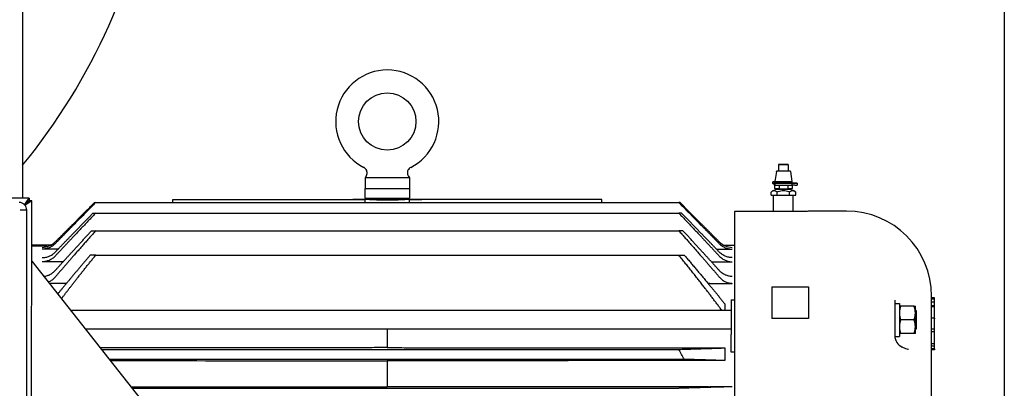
# Model space of a CAD drawing. Header units: inches. Extents: x 18 to 846, y -67 to 561.
# Tile 116 of 256: x 146 to 166, y 141 to 149. Entities that reach past the tile are written whole.
import ezdxf

# ---------------------------------------------------------------- set-up
doc = ezdxf.new("R2010")
doc.units = ezdxf.units.IN
doc.header["$LTSCALE"] = 24
doc.header["$MEASUREMENT"] = 0
doc.layers.add('Visible (ANSI)', color=7, linetype='Continuous', lineweight=30)

msp = doc.modelspace()

# ---------------------------------------------------------------- linework, layer by layer
at = {"layer": 'Visible (ANSI)'}
for p, q in [((166.19412, 183.73036), (166.19412, 123.73036)), ((146.00652, 150.1273), (146.00652, 145.01073)), ((161.55267, 145.70026), (161.55267, 145.57526)), ((161.72167, 145.70041), (161.58267, 145.70041)), ((161.58267, 145.70011), (161.72167, 145.70011)), ((161.58267, 145.57511), (161.72167, 145.57511)), ((161.75167, 145.70026), (161.75167, 145.57526)), ((153.07096, 145.46161), (153.05079, 145.43135)), ((153.96079, 145.43135), (153.05079, 145.43135)), ((153.05079, 145.43135), (153.05079, 145.21135)), ((153.94062, 145.46161), (153.96079, 145.43135)), ((153.96079, 145.43135), (153.96079, 145.21135)), ((161.50949, 145.5584), (161.47733, 145.35623)), ((161.79486, 145.5584), (161.82717, 145.35526)), ((153.04779, 145.21135), (153.96379, 145.21135)), ((153.04779, 145.21135), (153.04779, 145.00835)), ((153.96379, 145.21135), (153.96379, 145.00835)), ((161.47001, 145.35656), (161.47738, 145.35655)), ((161.47001, 145.35597), (161.48527, 145.35599)), ((161.48527, 145.33499), (161.47001, 145.33497)), ((161.47001, 145.32056), (161.47955, 145.32054)), ((161.47001, 145.31997), (161.47955, 145.31999)), ((161.47955, 145.29899), (161.47001, 145.29897)), ((161.47117, 145.28026), (161.47117, 145.29897)), ((161.47146, 145.28021), (161.47146, 145.20905)), ((161.47955, 145.31999), (161.47955, 145.29899)), ((161.48527, 145.35599), (161.48527, 145.35499)), ((161.48527, 145.35499), (161.48527, 145.33499)), ((161.56182, 145.27946), (161.56182, 145.20825)), ((161.74253, 145.27946), (161.74253, 145.20825)), ((161.88403, 145.32052), (161.82613, 145.32052)), ((161.82613, 145.32001), (161.82613, 145.28001)), ((161.82613, 145.32001), (161.88403, 145.32001)), ((161.88403, 145.28001), (161.82613, 145.28001)), ((161.82717, 145.35526), (161.82717, 145.33526)), ((161.83289, 145.28001), (161.83289, 145.20905)), ((161.93403, 145.32026), (161.93403, 145.28026)), ((146.1413, 145.0107), (145.53837, 145.01085)), ((146.04951, 144.87454), (146.1413, 145.0107)), ((146.1413, 145.0107), (146.14129, 144.9647)), ((149.09529, 144.98457), (152.79746, 144.98457)), ((149.09529, 144.92041), (149.09529, 144.98457)), ((152.79746, 144.98419), (152.79746, 144.98457)), ((153.04148, 144.98457), (152.79746, 144.98457)), ((152.79746, 144.98419), (153.04698, 144.98419)), ((153.03579, 144.98497), (153.03578, 144.98457)), ((153.24829, 144.98497), (153.03579, 144.98497)), ((153.04779, 145.00835), (153.96379, 145.00835)), ((153.24829, 144.98497), (153.24829, 145.00835)), ((153.76329, 144.98497), (153.76329, 145.00835)), ((153.97579, 144.98497), (153.76329, 144.98497)), ((154.21412, 144.98419), (153.96459, 144.98419)), ((153.9701, 144.98457), (154.21412, 144.98457)), ((153.97579, 144.98497), (153.97579, 144.98457)), ((157.91629, 144.98457), (154.21412, 144.98457)), ((154.21412, 144.98419), (154.21412, 144.98457)), ((157.91629, 144.92041), (157.91629, 144.98457)), ((161.39958, 145.07527), (161.39958, 145.13527)), ((161.39958, 145.07527), (161.52588, 145.07415)), ((161.44967, 144.73405), (161.44967, 145.07482)), ((161.52588, 145.07415), (161.52588, 145.13415)), ((161.52588, 145.07415), (161.77847, 145.07415)), ((161.77847, 145.07415), (161.77847, 145.13415)), ((161.77847, 145.07415), (161.90477, 145.07527)), ((161.85467, 144.73405), (161.85467, 145.07482)), ((161.90477, 145.07527), (161.90477, 145.13527)), ((145.95831, 144.76575), (145.95831, 144.76565)), ((146.09331, 144.76571), (145.95831, 144.76575)), ((146.09331, 144.76561), (145.95831, 144.76565)), ((146.05028, 144.87373), (146.14129, 144.9647)), ((146.14836, 144.95763), (146.05694, 144.86625)), ((146.19436, 144.95762), (146.05756, 144.86549)), ((146.08954, 129.25581), (146.09331, 144.76561)), ((146.14129, 144.9647), (146.09735, 144.91371)), ((146.09735, 144.91371), (146.14836, 144.95763)), ((146.19436, 144.95762), (146.14836, 144.95763)), ((146.19049, 129.06376), (146.19436, 144.95762)), ((147.48497, 144.92041), (147.51037, 144.92041)), ((147.51037, 144.92041), (159.50121, 144.92041)), ((159.5266, 144.92041), (159.50121, 144.92041)), ((147.45447, 144.70398), (147.51037, 144.70398)), ((147.51037, 144.70398), (159.50121, 144.70398)), ((159.5571, 144.70398), (159.50121, 144.70398)), ((161.86841, 144.73405), (160.64841, 144.73405)), ((160.64841, 144.73405), (160.64841, 132.31596)), ((162.94841, 144.74535), (162.24841, 144.74535)), ((147.4252, 144.34059), (147.51037, 144.34059)), ((147.51037, 144.34059), (159.50121, 144.34059)), ((159.58637, 144.34059), (159.50121, 144.34059)), ((146.58619, 144.0426), (146.19414, 144.0426)), ((146.19414, 144.03578), (146.50629, 144.04123)), ((146.73602, 143.96256), (146.41229, 143.96256)), ((146.50629, 144.02073), (146.50629, 144.04123)), ((160.27555, 143.96256), (160.59929, 143.96256)), ((160.42538, 144.0426), (160.64841, 144.0426)), ((147.51037, 143.83864), (147.39787, 143.83864)), ((147.51037, 143.83864), (159.50121, 143.83864)), ((159.50121, 143.83864), (159.6137, 143.83864)), ((146.19406, 143.71643), (156.272, 130.98035)), ((146.83988, 143.70251), (146.41229, 143.70251)), ((160.1717, 143.70251), (160.59929, 143.70251)), ((146.87562, 143.25929), (146.55579, 143.25929)), ((146.90927, 143.25871), (146.89695, 143.25902)), ((160.1023, 143.25871), (160.11462, 143.25902)), ((160.13596, 143.25929), (160.59929, 143.25929)), ((161.41629, 143.18557), (161.41629, 142.53904)), ((161.41629, 143.18557), (162.16629, 143.18557)), ((162.16629, 143.18557), (162.16629, 142.53904)), ((164.69841, 133.71535), (164.69841, 142.99535)), ((164.75841, 142.96124), (164.69841, 142.96124)), ((164.75841, 142.94837), (164.69841, 142.94837)), ((164.75841, 142.94837), (164.75841, 142.96124)), ((164.75841, 142.93443), (164.75841, 142.94837)), ((160.44396, 142.84053), (160.44396, 142.69961)), ((160.57629, 142.92122), (160.57629, 142.20589)), ((160.57629, 142.92122), (160.64841, 142.92122)), ((163.94301, 142.91053), (163.94301, 142.84755)), ((163.94301, 142.84755), (163.94301, 142.37601)), ((163.94301, 142.84755), (164.03701, 142.84755)), ((164.03701, 142.84755), (164.03701, 142.16961)), ((164.03701, 142.79086), (164.06213, 142.79086)), ((164.34002, 142.79086), (164.06213, 142.79086)), ((164.34002, 142.79086), (164.36514, 142.79086)), ((164.36514, 142.65023), (164.36514, 142.79086)), ((164.75841, 142.93443), (164.69841, 142.93443)), ((164.75841, 142.8745), (164.69841, 142.8745)), ((164.75841, 142.79723), (164.69841, 142.79723)), ((164.75841, 142.77684), (164.69841, 142.77684)), ((164.75841, 142.8745), (164.75841, 142.93443)), ((164.75841, 142.79723), (164.75841, 142.8745)), ((164.75841, 142.77684), (164.75841, 142.79723)), ((164.75841, 142.54528), (164.75841, 142.77684)), ((160.57629, 142.69961), (146.99866, 142.69961)), ((162.16629, 142.53904), (161.41629, 142.53904)), ((164.38029, 142.69961), (164.36514, 142.69961)), ((164.36514, 142.36898), (164.36514, 142.65023)), ((164.38029, 142.69961), (164.38029, 142.31961)), ((164.75841, 142.54528), (164.69841, 142.54528)), ((164.75841, 142.54528), (164.75841, 142.53204)), ((163.94301, 142.37601), (163.94301, 142.18011)), ((164.34002, 142.50961), (164.06213, 142.50961)), ((164.36514, 142.22836), (164.36514, 142.36898)), ((164.75841, 142.31427), (164.75841, 142.53204)), ((160.57629, 142.31961), (147.29935, 142.31961)), ((153.50579, 142.31961), (153.50579, 141.93738)), ((160.57629, 141.84658), (160.57629, 142.20589)), ((163.94323, 142.16961), (164.03701, 142.16961)), ((164.06213, 142.22836), (164.03701, 142.22836)), ((164.34002, 142.22836), (164.06213, 142.22836)), ((164.36514, 142.22836), (164.34002, 142.22836)), ((164.38029, 142.31961), (164.36514, 142.31961)), ((164.75841, 142.31427), (164.69841, 142.31427)), ((164.75841, 142.26072), (164.69841, 142.26072)), ((164.75841, 142.26072), (164.75841, 142.31427)), ((164.75841, 142.01542), (164.75841, 142.26072)), ((160.13596, 141.93247), (160.44396, 141.93247)), ((160.44396, 141.93247), (160.44396, 141.67185)), ((163.91246, 142.08535), (163.91246, 142.08535)), ((164.75841, 142.01542), (164.69841, 142.01542)), ((164.75841, 141.96621), (164.69841, 141.96621)), ((164.75841, 141.96621), (164.75841, 142.01542)), ((164.75841, 141.91266), (164.75841, 141.96621)), ((147.63015, 141.90156), (159.50121, 141.90156)), ((160.64841, 141.84658), (160.57629, 141.84658)), ((164.75841, 141.91266), (164.69841, 141.91266)), ((164.75841, 141.89278), (164.69841, 141.89278)), ((164.75841, 141.91266), (164.75841, 141.89278)), ((147.79157, 141.69756), (159.60804, 141.69756)), ((153.50579, 141.66735), (153.50579, 141.13414)), ((160.44396, 141.67185), (160.13596, 141.67185)), ((160.59929, 141.12982), (160.13596, 141.12982)), ((148.26299, 141.1018), (159.50121, 141.1018))]:
    msp.add_line(p, q, dxfattribs=at)
msp.add_circle((153.50579, 146.58635), 0.59, dxfattribs=at)
for centre, radius, start, end in [((136.19413, 153.73035), 12.6875, 320.6593, 351.192267), ((153.50579, 146.58635), 1.06, 297.046487, 242.953513), ((145.93631, 144.76575), 0.157, 359.986053, 89.986053), ((162.94841, 142.99535), 1.75, 0, 90)]:
    msp.add_arc(centre, radius, start, end, dxfattribs=at)
for centre, major_axis, ratio, start_param, end_param in [((161.58267, 145.70026), (-0.03, 0), 0.00511972, 4.71238898, 7.85398163), ((161.58267, 145.57526), (-0.03, 0), 0.00511972, 0.00000007, 1.57079636), ((161.72167, 145.70026), (0.03, 0), 0.00511972, 4.71238898, 7.85398163), ((161.72167, 145.57526), (0.03, 0), 0.00511972, 4.71238898, 6.28318532), ((161.47001, 145.32747), (-0.00046, -0.0285), 0.95370445, 3.15861691, 6.30020956), ((161.47001, 145.32747), (0.00012, 0.0075), 0.95370445, 0.01702425, 3.15861691), ((161.47001, 145.32806), (0.00012, -0.0075), 0.95370445, 4.73612147, 6.26616105), ((161.47001, 145.32806), (-0.00046, 0.0285), 0.95370445, 6.26616105, 6.28318531), ((161.65217, 145.28026), (-0.181, 0), 0.00511972, 0.00000002, 2.86170979), ((161.65217, 145.35626), (-0.175, 0), 0.00511972, 6.23972742, 6.58861793), ((161.65217, 145.32026), (-0.181, 0), 0.00511972, 5.71191844, 5.97775269), ((161.65217, 145.32026), (-0.181, 0), 0.00511972, 0.30543262, 2.86170977), ((161.65217, 145.35526), (0.175, 0), 0.00511972, 3.44702527, 6.28399982), ((161.65217, 145.33526), (0.175, 0), 0.00511972, 3.44702529, 6.28318532), ((161.65217, 145.32026), (-0.15268, 0), 0.00511972, 6.27884458, 9.42911869), ((161.65217, 145.19527), (0.1263, 0), 0.00511972, 3.18402108, 6.24075688), ((161.65217, 145.32026), (0.181, 0), 0.00511972, 0.27988289, 0.57126687), ((161.88403, 145.32026), (0.05, 0), 0.00511972, 4.71238898, 7.85398163), ((161.88403, 145.28026), (0.05, 0), 0.00511972, 4.71238903, 6.28318541), ((153.50579, 142.63742), (0, -18.73094), 0.02468895, 4.58677037, 4.59020157), ((153.50579, 142.63742), (0, 18.73094), 0.02468895, 4.8345764, 4.83800759), ((120.94183, 138.95149), (-308.0814, 0.04917), 0.01652444, 4.62931654, 4.63033322), ((146.41234, 144.37627), (0.00632, 0.37656), 0.9956588, 3.15830663, 3.94368937), ((160.59923, 144.37627), (0.00632, -0.37656), 0.9956588, 5.48108859, 6.26647133), ((146.87562, 142.4108), (-0.84878, -0.00001), 0.99965778, 4.68724306, 4.71238018), ((160.13596, 142.4108), (0.84878, -0.00001), 0.99965778, 1.57080512, 1.59594224), ((164.19301, 142.18011), (-0.25, 0), 0.99995193, 0, 1.17529554), ((160.13596, 141.95237), (0.76081, 0), 0.0261492, 4.68434348, 4.71238794), ((160.13596, 141.65017), (-0.82743, 0), 0.02619662, 4.71238958, 4.73817549), ((160.13596, 141.15231), (-0.85992, 0), 0.02616083, 1.54598459, 1.57079591)]:
    msp.add_ellipse(centre, major_axis=major_axis, ratio=ratio, start_param=start_param, end_param=end_param, dxfattribs=at)
for points, knots in [([(153.07096, 145.46161), (153.07844, 145.47284), (153.08416, 145.48546), (153.09118, 145.51157), (153.09256, 145.52541), (153.09083, 145.55244), (153.0877, 145.56599), (153.07739, 145.59104), (153.07008, 145.60287), (153.05229, 145.62329), (153.04157, 145.63215), (153.02787, 145.64012), (153.02585, 145.64123), (153.02379, 145.64228)], [0, 0, 0, 0, 0.102832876, 0.102832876, 0.206050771, 0.206050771, 0.309254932, 0.309254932, 0.412459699, 0.412459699, 0.515664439, 0.515664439, 0.533243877, 0.533243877, 0.533243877, 0.533243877]), ([(153.98778, 145.64228), (153.97576, 145.63614), (153.96461, 145.62793), (153.94572, 145.60858), (153.93775, 145.59718), (153.92604, 145.57276), (153.92215, 145.55941), (153.9189, 145.53251), (153.9195, 145.51862), (153.92504, 145.49211), (153.93006, 145.47914), (153.93811, 145.46549), (153.93934, 145.46353), (153.94062, 145.46161)], [0, 0, 0, 0, 0.102833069, 0.102833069, 0.206051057, 0.206051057, 0.309255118, 0.309255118, 0.412459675, 0.412459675, 0.515664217, 0.515664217, 0.533245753, 0.533245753, 0.533245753, 0.533245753]), ([(161.50949, 145.5584), (161.50983, 145.56054), (161.51053, 145.56265), (161.51253, 145.56644), (161.51383, 145.56818), (161.51688, 145.57113), (161.51867, 145.57237), (161.52143, 145.5737), (161.52235, 145.57406), (161.52387, 145.57454), (161.5245, 145.5747), (161.52537, 145.57489), (161.52566, 145.57495), (161.52631, 145.57506), (161.52664, 145.5751), (161.52721, 145.57517), (161.52745, 145.5752), (161.52801, 145.57525), (161.52827, 145.57527), (161.52922, 145.57532), (161.52978, 145.57534), (161.53269, 145.57542), (161.53605, 145.57548), (161.54407, 145.57556), (161.54809, 145.5756), (161.55269, 145.57563)], [0, 0, 0, 0, 0.016494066, 0.016494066, 0.032686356, 0.032686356, 0.048858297, 0.048858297, 0.056406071, 0.056406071, 0.061732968, 0.061732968, 0.06465868, 0.06465868, 0.069102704, 0.069102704, 0.074190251, 0.074190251, 0.083550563, 0.083550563, 0.111136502, 0.111136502, 0.194454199, 0.194454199, 0.253371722, 0.253371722, 0.253371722, 0.253371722]), ([(161.75167, 145.57563), (161.75669, 145.5756), (161.76102, 145.57556), (161.76999, 145.57546), (161.77311, 145.57542), (161.77572, 145.57529), (161.77597, 145.57527), (161.77651, 145.57523), (161.77677, 145.57521), (161.77734, 145.57515), (161.77756, 145.57512), (161.77805, 145.57506), (161.77832, 145.57501), (161.77905, 145.57488), (161.77956, 145.57477), (161.78063, 145.5745), (161.7812, 145.57432), (161.78264, 145.57381), (161.78352, 145.57343), (161.78576, 145.57226), (161.78708, 145.57136), (161.78979, 145.56899), (161.79113, 145.5674), (161.79329, 145.56385), (161.79411, 145.56184), (161.79469, 145.55932), (161.79478, 145.55886), (161.79486, 145.5584)], [0.839201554, 0.839201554, 0.839201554, 0.839201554, 0.903717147, 0.903717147, 1.00416411, 1.00416411, 1.014160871, 1.014160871, 1.021673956, 1.021673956, 1.025271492, 1.025271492, 1.028527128, 1.028527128, 1.033194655, 1.033194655, 1.037918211, 1.037918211, 1.045292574, 1.045292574, 1.05733324, 1.05733324, 1.072838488, 1.072838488, 1.089000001, 1.089000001, 1.092552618, 1.092552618, 1.092552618, 1.092552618]), ([(161.40036, 145.13602), (161.41757, 145.15244), (161.43773, 145.1662), (161.46967, 145.18109), (161.48046, 145.18513), (161.5027, 145.19153), (161.5143, 145.19387), (161.52577, 145.19527)], [0, 0, 0, 0, 0.181215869, 0.181215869, 0.268537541, 0.268537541, 0.357635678, 0.357635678, 0.357635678, 0.357635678]), ([(161.46955, 145.29897), (161.46621, 145.29903), (161.46377, 145.29908), (161.46132, 145.29917), (161.4608, 145.29919), (161.45978, 145.29925), (161.45932, 145.29928), (161.45813, 145.2994), (161.45759, 145.29946), (161.45643, 145.29964), (161.45597, 145.29972), (161.45463, 145.3), (161.45366, 145.30024), (161.45171, 145.30085), (161.45072, 145.30122), (161.44812, 145.30236), (161.44653, 145.30324), (161.44287, 145.30576), (161.44087, 145.30759), (161.43728, 145.31194), (161.43573, 145.31459), (161.43353, 145.32019), (161.43288, 145.32323), (161.43255, 145.32928), (161.43289, 145.33236), (161.43448, 145.33821), (161.43577, 145.34103), (161.43912, 145.34607), (161.44123, 145.34835), (161.44597, 145.35206), (161.44869, 145.35355), (161.4525, 145.35494), (161.45361, 145.35527), (161.45513, 145.35563), (161.45563, 145.35573), (161.45683, 145.35596), (161.45743, 145.35604), (161.45835, 145.35615), (161.4587, 145.35618), (161.45957, 145.35626), (161.45997, 145.35629), (161.46151, 145.35637), (161.46252, 145.3564), (161.46539, 145.35648), (161.46728, 145.35652), (161.46955, 145.35655)], [0, 0, 0, 0, 0.082473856, 0.082473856, 0.106542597, 0.106542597, 0.124618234, 0.124618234, 0.134416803, 0.134416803, 0.139549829, 0.139549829, 0.147910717, 0.147910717, 0.156177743, 0.156177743, 0.169996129, 0.169996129, 0.190258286, 0.190258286, 0.213081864, 0.213081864, 0.236162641, 0.236162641, 0.259257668, 0.259257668, 0.28235287, 0.28235287, 0.305440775, 0.305440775, 0.328395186, 0.328395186, 0.337626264, 0.337626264, 0.342459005, 0.342459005, 0.350829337, 0.350829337, 0.359089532, 0.359089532, 0.37525989, 0.37525989, 0.423682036, 0.423682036, 0.479942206, 0.479942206, 0.479942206, 0.479942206]), ([(161.56182, 145.20825), (161.56139, 145.20808), (161.56096, 145.20792), (161.54576, 145.20229), (161.53053, 145.20055), (161.50276, 145.2008), (161.48752, 145.20281), (161.47232, 145.2087), (161.47189, 145.20887), (161.47146, 145.20905)], [1.670627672, 1.670627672, 1.670627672, 1.670627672, 1.676762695, 1.676762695, 1.888379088, 1.888379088, 2.099995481, 2.099995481, 2.106130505, 2.106130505, 2.106130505, 2.106130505]), ([(161.52599, 145.19524), (161.51733, 145.19628), (161.50857, 145.19787), (161.49077, 145.20222), (161.48168, 145.20508), (161.47283, 145.20851)], [0, 0, 0, 0, 0.067364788, 0.067364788, 0.139684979, 0.139684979, 0.139684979, 0.139684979]), ([(161.49949, 145.32027), (161.50037, 145.3213), (161.50124, 145.32233), (161.50299, 145.32436), (161.50386, 145.32538), (161.5056, 145.32739), (161.50647, 145.32839), (161.50821, 145.33038), (161.50908, 145.33136), (161.51065, 145.33314), (161.51135, 145.33394), (161.51205, 145.33473)], [3.145933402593, 3.145933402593, 3.145933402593, 3.145933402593, 3.145978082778, 3.145978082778, 3.146022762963, 3.146022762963, 3.146067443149, 3.146067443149, 3.146112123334, 3.146112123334, 3.1461485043, 3.1461485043, 3.1461485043, 3.1461485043]), ([(161.56182, 145.20825), (161.56267, 145.20808), (161.56353, 145.20791), (161.59393, 145.20215), (161.6244, 145.20028), (161.67995, 145.20028), (161.71042, 145.20215), (161.74082, 145.20791), (161.74168, 145.20808), (161.74253, 145.20825)], [-2.106130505, -2.106130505, -2.106130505, -2.106130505, -2.099995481, -2.099995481, -1.888379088, -1.888379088, -1.676762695, -1.676762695, -1.670627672, -1.670627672, -1.670627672, -1.670627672]), ([(161.83289, 145.20905), (161.83246, 145.20887), (161.83203, 145.2087), (161.81683, 145.20281), (161.80159, 145.2008), (161.77382, 145.20055), (161.75859, 145.20229), (161.74339, 145.20792), (161.74296, 145.20808), (161.74253, 145.20825)], [1.670627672, 1.670627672, 1.670627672, 1.670627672, 1.676762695, 1.676762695, 1.888379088, 1.888379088, 2.099995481, 2.099995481, 2.106130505, 2.106130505, 2.106130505, 2.106130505]), ([(161.77858, 145.19527), (161.78718, 145.19422), (161.79586, 145.19264), (161.81873, 145.18705), (161.83282, 145.18205), (161.86732, 145.16572), (161.88708, 145.15215), (161.90399, 145.13602)], [0.000586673, 0.000586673, 0.000586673, 0.000586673, 0.067364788, 0.067364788, 0.180151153, 0.180151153, 0.35823101, 0.35823101, 0.35823101, 0.35823101]), ([(161.7923, 145.33473), (161.793, 145.33394), (161.7937, 145.33314), (161.79527, 145.33136), (161.79614, 145.33038), (161.79788, 145.32839), (161.79875, 145.32739), (161.80049, 145.32538), (161.80136, 145.32436), (161.80311, 145.32233), (161.80398, 145.3213), (161.80486, 145.32027)], [-0.004555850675, -0.004555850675, -0.004555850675, -0.004555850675, -0.004519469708, -0.004519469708, -0.004474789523, -0.004474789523, -0.004430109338, -0.004430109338, -0.004385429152, -0.004385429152, -0.004340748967, -0.004340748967, -0.004340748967, -0.004340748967]), ([(153.04148, 144.98457), (153.03769, 144.98484), (153.0358, 144.98497), (153.03579, 144.98497), (153.03579, 144.98497), (153.03579, 144.98497), (153.03579, 144.98497)], [0.01681716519, 0.01681716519, 0.01681716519, 0.01681716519, 0.01866890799, 0.01866890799, 0.01866890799, 0.01867504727, 0.01867504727, 0.01867504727, 0.01867504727]), ([(153.96459, 144.98419), (153.95861, 144.98377), (153.95047, 144.98322), (153.91603, 144.98096), (153.87987, 144.97873), (153.79644, 144.97454), (153.7436, 144.9723), (153.6278, 144.96915), (153.56483, 144.96828), (153.50579, 144.96828), (153.44674, 144.96828), (153.38377, 144.96915), (153.26797, 144.9723), (153.21513, 144.97454), (153.1317, 144.97873), (153.09554, 144.98096), (153.0611, 144.98322), (153.05296, 144.98377), (153.04698, 144.98419)], [5.65266638, 5.65266638, 5.65266638, 5.65266638, 5.84894802, 5.84894802, 6.29885221, 6.29885221, 6.74878866, 6.74878866, 7.19872512, 7.19872512, 7.19872512, 7.64866157, 7.64866157, 8.09859802, 8.09859802, 8.54850221, 8.54850221, 8.74478385, 8.74478385, 8.74478385, 8.74478385]), ([(153.24829, 144.98497), (153.24829, 144.98497), (153.25475, 144.98471), (153.28103, 144.98377), (153.30085, 144.9831), (153.34657, 144.98184), (153.37552, 144.98117), (153.43896, 144.98023), (153.47345, 144.97997), (153.50579, 144.97997)], [0.985594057, 0.985594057, 0.985594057, 0.985594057, 1.231992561, 1.231992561, 1.478391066, 1.478391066, 1.72478959, 1.72478959, 1.971188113, 1.971188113, 1.971188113, 1.971188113]), ([(153.50579, 144.97997), (153.53812, 144.97997), (153.57261, 144.98023), (153.63605, 144.98117), (153.66501, 144.98184), (153.71073, 144.9831), (153.73054, 144.98377), (153.75682, 144.98471), (153.76329, 144.98497), (153.76329, 144.98497)], [-1.971188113, -1.971188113, -1.971188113, -1.971188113, -1.72478959, -1.72478959, -1.478391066, -1.478391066, -1.231992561, -1.231992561, -0.985594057, -0.985594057, -0.985594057, -0.985594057]), ([(153.9701, 144.98457), (153.97388, 144.98484), (153.97577, 144.98497), (153.97579, 144.98497), (153.97579, 144.98497), (153.97579, 144.98497), (153.97579, 144.98497)], [0.01681716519, 0.01681716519, 0.01681716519, 0.01681716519, 0.01866890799, 0.01866890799, 0.01866890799, 0.01867504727, 0.01867504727, 0.01867504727, 0.01867504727]), ([(161.52588, 145.13415), (161.52294, 145.13694), (161.52001, 145.13954), (161.5091, 145.14812), (161.49986, 145.15327), (161.48105, 145.15988), (161.47148, 145.16137), (161.46273, 145.16145), (161.45399, 145.16152), (161.44441, 145.1602), (161.4256, 145.15393), (161.41637, 145.14894), (161.40545, 145.14056), (161.40252, 145.13801), (161.39958, 145.13527)], [2.864439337, 2.864439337, 2.864439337, 2.864439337, 2.909620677, 2.909620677, 3.042877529, 3.042877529, 3.176134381, 3.176134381, 3.176134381, 3.309391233, 3.309391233, 3.442648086, 3.442648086, 3.487829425, 3.487829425, 3.487829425, 3.487829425]), ([(161.77847, 145.13415), (161.7726, 145.13692), (161.76673, 145.13949), (161.7449, 145.14797), (161.72643, 145.15304), (161.68881, 145.15948), (161.66966, 145.16089), (161.65217, 145.16089), (161.63469, 145.16089), (161.61554, 145.15948), (161.57792, 145.15304), (161.55945, 145.14797), (161.53762, 145.13949), (161.53175, 145.13692), (161.52588, 145.13415)], [2.864439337, 2.864439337, 2.864439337, 2.864439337, 2.909620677, 2.909620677, 3.042877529, 3.042877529, 3.176134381, 3.176134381, 3.176134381, 3.309391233, 3.309391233, 3.442648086, 3.442648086, 3.487829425, 3.487829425, 3.487829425, 3.487829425]), ([(161.90477, 145.13527), (161.90183, 145.13801), (161.8989, 145.14056), (161.88798, 145.14894), (161.87875, 145.15393), (161.85994, 145.1602), (161.85036, 145.16152), (161.84162, 145.16145), (161.83287, 145.16137), (161.8233, 145.15988), (161.80449, 145.15327), (161.79525, 145.14812), (161.78434, 145.13954), (161.7814, 145.13694), (161.77847, 145.13415)], [2.864439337, 2.864439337, 2.864439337, 2.864439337, 2.909620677, 2.909620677, 3.042877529, 3.042877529, 3.176134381, 3.176134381, 3.176134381, 3.309391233, 3.309391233, 3.442648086, 3.442648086, 3.487829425, 3.487829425, 3.487829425, 3.487829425]), ([(162.24841, 144.74535), (162.24841, 144.74535), (162.23887, 144.74477), (162.20009, 144.74263), (162.17084, 144.74112), (162.10338, 144.73828), (162.06066, 144.73677), (161.96704, 144.73464), (161.91614, 144.73405), (161.86841, 144.73405)], [-1.45468015, -1.45468015, -1.45468015, -1.45468015, -1.09101019, -1.09101019, -0.72734023, -0.72734023, -0.36367012, -0.36367012, 0, 0, 0, 0]), ([(146.67745, 144.07442), (146.6611, 144.05778), (146.64161, 144.04121), (146.59954, 144.01259), (146.57697, 144.00055), (146.53416, 143.98254), (146.51001, 143.97487), (146.46063, 143.96488), (146.4354, 143.96256), (146.41229, 143.96256)], [2.137233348, 2.137233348, 2.137233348, 2.137233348, 2.315049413, 2.315049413, 2.492865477, 2.492865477, 2.66895593, 2.66895593, 2.845046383, 2.845046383, 2.845046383, 2.845046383]), ([(160.33412, 144.07442), (160.35047, 144.05778), (160.36997, 144.04121), (160.41203, 144.01259), (160.43461, 144.00055), (160.47741, 143.98254), (160.50156, 143.97487), (160.55095, 143.96488), (160.57618, 143.96256), (160.59929, 143.96256)], [-3.552858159, -3.552858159, -3.552858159, -3.552858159, -3.375042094, -3.375042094, -3.19722603, -3.19722603, -3.021135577, -3.021135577, -2.845045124, -2.845045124, -2.845045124, -2.845045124]), ([(146.41229, 143.78788), (146.43516, 143.78788), (146.46012, 143.7902), (146.50897, 143.80016), (146.53286, 143.8078), (146.57539, 143.82581), (146.59791, 143.83792), (146.63986, 143.86665), (146.65929, 143.88327), (146.67621, 143.90057), (146.67683, 143.90121), (146.67745, 143.90186)], [2.869445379, 2.869445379, 2.869445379, 2.869445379, 3.043714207, 3.043714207, 3.217983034, 3.217983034, 3.395683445, 3.395683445, 3.573383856, 3.573383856, 3.580151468, 3.580151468, 3.580151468, 3.580151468]), ([(146.67745, 143.82028), (146.67629, 143.81903), (146.67512, 143.8178), (146.6577, 143.79963), (146.63832, 143.78268), (146.59639, 143.75332), (146.57383, 143.74092), (146.5315, 143.72264), (146.50791, 143.71492), (146.45962, 143.70486), (146.43492, 143.70251), (146.41229, 143.70251)], [2.19742353, 2.19742353, 2.19742353, 2.19742353, 2.21028083, 2.21028083, 2.389217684, 2.389217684, 2.568154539, 2.568154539, 2.740626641, 2.740626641, 2.913098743, 2.913098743, 2.913098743, 2.913098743]), ([(160.59929, 143.78788), (160.57621, 143.78788), (160.55102, 143.79024), (160.50175, 143.80038), (160.47768, 143.80816), (160.43482, 143.82648), (160.41214, 143.8388), (160.36997, 143.86802), (160.35046, 143.88492), (160.33412, 143.90186)], [-2.869448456, -2.869448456, -2.869448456, -2.869448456, -2.693600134, -2.693600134, -2.517751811, -2.517751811, -2.338392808, -2.338392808, -2.159033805, -2.159033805, -2.159033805, -2.159033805]), ([(160.33412, 143.82028), (160.35044, 143.80281), (160.36997, 143.78532), (160.41234, 143.75501), (160.43519, 143.7422), (160.47814, 143.72331), (160.50209, 143.71534), (160.55115, 143.70494), (160.57627, 143.70251), (160.59929, 143.70251)], [-3.628256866, -3.628256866, -3.628256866, -3.628256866, -3.446094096, -3.446094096, -3.263931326, -3.263931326, -3.088515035, -3.088515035, -2.913098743, -2.913098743, -2.913098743, -2.913098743]), ([(146.44228, 143.40276), (146.4557, 143.40397), (146.46942, 143.40598), (146.5068, 143.41395), (146.53008, 143.42174), (146.57222, 143.44031), (146.59481, 143.45302), (146.63672, 143.48305), (146.65605, 143.50036), (146.67398, 143.51945), (146.67572, 143.52134), (146.67745, 143.52325)], [3.033763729, 3.033763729, 3.033763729, 3.033763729, 3.130559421, 3.130559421, 3.301169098, 3.301169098, 3.481428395, 3.481428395, 3.661687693, 3.661687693, 3.68105101, 3.68105101, 3.68105101, 3.68105101]), ([(146.67745, 143.38819), (146.67479, 143.38508), (146.67211, 143.38203), (146.65333, 143.36134), (146.63409, 143.34345), (146.59222, 143.31229), (146.56957, 143.29904), (146.544, 143.28738), (146.54013, 143.28571), (146.53617, 143.28408)], [2.309498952, 2.309498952, 2.309498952, 2.309498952, 2.339950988, 2.339950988, 2.522470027, 2.522470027, 2.704989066, 2.704989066, 2.736606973, 2.736606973, 2.736606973, 2.736606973]), ([(160.59929, 143.4014), (160.5769, 143.4014), (160.55247, 143.40378), (160.50477, 143.41395), (160.48149, 143.42174), (160.43936, 143.44031), (160.41677, 143.45302), (160.37485, 143.48305), (160.35552, 143.50036), (160.33759, 143.51945), (160.33586, 143.52134), (160.33412, 143.52325)], [-2.959949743, -2.959949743, -2.959949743, -2.959949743, -2.789340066, -2.789340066, -2.618730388, -2.618730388, -2.438471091, -2.438471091, -2.258211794, -2.258211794, -2.238848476, -2.238848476, -2.238848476, -2.238848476]), ([(160.33412, 143.38819), (160.33679, 143.38508), (160.33946, 143.38203), (160.35824, 143.36134), (160.37748, 143.34345), (160.41935, 143.31229), (160.442, 143.29904), (160.48381, 143.27999), (160.50658, 143.27208), (160.55333, 143.26173), (160.5773, 143.25929), (160.59929, 143.25929)], [-3.770751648, -3.770751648, -3.770751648, -3.770751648, -3.740299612, -3.740299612, -3.557780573, -3.557780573, -3.375261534, -3.375261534, -3.207693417, -3.207693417, -3.0401253, -3.0401253, -3.0401253, -3.0401253]), ([(164.09879, 141.94859), (164.12322, 141.93865), (164.14597, 141.92956), (164.18217, 141.91583), (164.19672, 141.91068), (164.2144, 141.90501), (164.21978, 141.9035), (164.22375, 141.9025), (164.22448, 141.90234), (164.22448, 141.90234)], [0, 0, 0, 0, 0.282619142, 0.282619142, 0.522887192, 0.522887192, 0.685256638, 0.685256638, 0.763989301, 0.763989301, 0.763989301, 0.763989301]), ([(160.59929, 141.12982), (160.57641, 141.12982), (160.55148, 141.12975), (160.50293, 141.12946), (160.47931, 141.12924), (160.43611, 141.12871), (160.41282, 141.12834), (160.36997, 141.12747), (160.35039, 141.12698), (160.33412, 141.12648)], [-3.0216952, -3.0216952, -3.0216952, -3.0216952, -2.847344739, -2.847344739, -2.672994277, -2.672994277, -2.483617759, -2.483617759, -2.294241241, -2.294241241, -2.294241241, -2.294241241])]:
    msp.add_open_spline(points, degree=3, knots=knots, dxfattribs=at)
for points in [[(153.07096, 145.46161), (153.07096, 145.46161), (153.07096, 145.46161), (153.07096, 145.46161)], [(153.94062, 145.46161), (153.94062, 145.46161), (153.94062, 145.46161), (153.94062, 145.46161)], [(161.83152, 145.20851), (161.81446, 145.2019), (161.79628, 145.1974), (161.77836, 145.19524)], [(161.39958, 145.13527), (161.39984, 145.13551), (161.40011, 145.13576), (161.40037, 145.13601)], [(161.90398, 145.13601), (161.90424, 145.13576), (161.9045, 145.13551), (161.90477, 145.13527)], [(164.09879, 141.94859), (164.09809, 141.94888), (164.09739, 141.94915), (164.09669, 141.94942)], [(159.60804, 141.69756), (159.57302, 141.76591), (159.53739, 141.83391), (159.50121, 141.90156)], [(147.81241, 141.67122), (149.71021, 141.66994), (151.608, 141.66865), (153.50579, 141.66735)], [(160.11462, 141.67184), (157.91167, 141.67036), (155.70872, 141.66886), (153.50579, 141.66735)], [(148.24012, 141.1307), (149.99535, 141.13184), (151.75057, 141.13299), (153.50579, 141.13414)], [(160.11462, 141.12982), (157.91167, 141.13126), (155.70873, 141.13269), (153.50579, 141.13414)]]:
    msp.add_open_spline(points, degree=3, dxfattribs=at)
for points, weights in [([(147.51037, 144.92041), (147.06509, 144.46907), (146.67745, 144.07442)], [1.05256876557, 1.03683251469, 1.01659506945]), ([(146.67745, 144.10996), (147.05471, 144.4888), (147.48497, 144.92041)], [1.01627532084, 1.03559437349, 1.05077090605]), ([(159.50121, 144.92041), (159.94648, 144.46907), (160.33412, 144.07442)], [1.0525720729, 1.03683590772, 1.01659852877]), ([(160.33412, 144.10996), (159.95686, 144.4888), (159.5266, 144.92041)], [1.01627532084, 1.0355943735, 1.05077090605]), ([(147.51037, 144.70398), (147.06247, 144.23252), (146.67745, 143.82028)], [1.05595095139, 1.03934283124, 1.01781929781]), ([(146.67745, 143.90186), (147.03994, 144.27773), (147.45447, 144.70398)], [1.01703502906, 1.03641328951, 1.05171765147]), ([(159.50121, 144.70398), (159.94911, 144.23252), (160.33412, 143.82028)], [1.05595468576, 1.03934666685, 1.01782321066]), ([(160.33412, 143.90186), (159.97163, 144.27773), (159.5571, 144.70398)], [1.01703145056, 1.03640987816, 1.05171442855]), ([(147.51037, 144.34059), (147.05739, 143.83247), (146.67745, 143.38819)], [1.06224957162, 1.04406914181, 1.02016833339]), ([(146.67745, 143.52325), (147.02425, 143.90716), (147.4252, 144.34059)], [1.01867970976, 1.03891443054, 1.05490110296]), ([(159.50121, 144.34059), (159.95418, 143.83247), (160.33412, 143.38819)], [1.06225396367, 1.04407366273, 1.02017295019]), ([(160.33412, 143.52325), (159.98733, 143.90716), (159.58637, 144.34059)], [1.01867565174, 1.03891055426, 1.05489743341]), ([(147.39787, 143.83864), (147.03779, 143.41772), (146.72933, 143.03998)], [1.05025138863, 1.03395079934, 1.01365472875]), ([(146.806, 142.94308), (147.12622, 143.36574), (147.51037, 143.83864)], [1.02072583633, 1.04328015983, 1.06090413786]), ([(160.38784, 142.69961), (159.99699, 143.22831), (159.50121, 143.83864)], [1.00749791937, 1.03826781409, 1.06090413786]), ([(159.6137, 143.83864), (160.06967, 143.30563), (160.44396, 142.84053)], [1.05025138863, 1.029695, 1.00278448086]), ([(164.06213, 142.79086), (164.03701, 142.7155), (164.03701, 142.65023)], [1.97854999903, 2.13159137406, 2.13159137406]), ([(164.36514, 142.65023), (164.36514, 142.7155), (164.34002, 142.79086)], [2.13159137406, 2.13159137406, 1.97854999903]), ([(164.03701, 142.65023), (164.03701, 142.58497), (164.06213, 142.50961)], [2.13159137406, 2.13159137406, 1.97854999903]), ([(164.34002, 142.50961), (164.36514, 142.58497), (164.36514, 142.65023)], [1.97854999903, 2.13159137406, 2.13159137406]), ([(164.06213, 142.50961), (164.03701, 142.43425), (164.03701, 142.36898)], [1.97854999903, 2.13159137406, 2.13159137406]), ([(164.03701, 142.36898), (164.03701, 142.30372), (164.06213, 142.22836)], [2.13159137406, 2.13159137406, 1.97854999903]), ([(164.36514, 142.36898), (164.36514, 142.43425), (164.34002, 142.50961)], [2.13159137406, 2.13159137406, 1.97854999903]), ([(164.34002, 142.22836), (164.36514, 142.30372), (164.36514, 142.36898)], [1.97854999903, 2.13159137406, 2.13159137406]), ([(153.50579, 141.93738), (150.61396, 141.93521), (147.60527, 141.933)], [1.00032399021, 1.00031751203, 1.0000886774]), ([(153.50579, 141.93738), (156.73715, 141.93496), (160.11462, 141.93248)], [1.00032399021, 1.00031675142, 1.00003187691]), ([(159.50121, 141.90156), (160.02919, 141.9182), (160.44396, 141.93247)], [1.05862236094, 1.03520143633, 1.00299421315]), ([(160.44396, 141.67185), (160.0655, 141.68382), (159.60804, 141.69756)], [1.00268419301, 1.0289065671, 1.04898438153]), ([(160.33412, 141.12648), (159.95343, 141.11497), (159.50121, 141.1018)], [1.01982162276, 1.04337850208, 1.06133463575])]:
    msp.add_rational_spline(points, weights, degree=2, dxfattribs=at)

doc.saveas('drawing.dxf')
